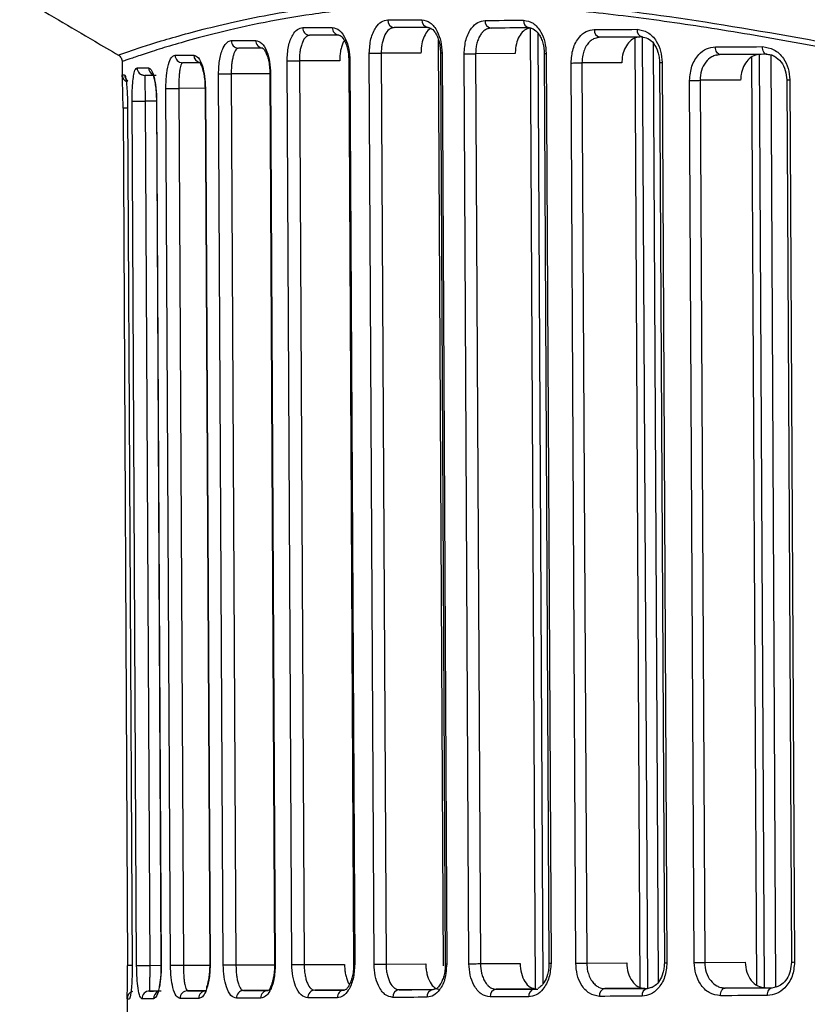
# Model space of a CAD drawing. Header units: millimetres. Extents: x -353 to -41, y 81 to 365.
# Tile 2 of 48: x -353 to -322, y 132 to 170. Entities that reach past the tile are written whole.
import ezdxf

# ---------------------------------------------------------------- set-up
doc = ezdxf.new("R2010")
doc.units = ezdxf.units.MM

msp = doc.modelspace()

# ---------------------------------------------------------------- linework, layer by layer
at = {"color": 7, "linetype": 'Continuous', "lineweight": 25}
for p, q in [((-338.671, 170.058), (-338.616, 170.083)), ((-341.867, 169.779), (-341.967, 169.749)), ((-341.946, 169.76), (-341.915, 169.784)), ((-334.79, 170.057), (-334.969, 170.013)), ((-334.91, 170.037), (-334.833, 170.062)), ((-333.053, 132.6), (-333.252, 170.05)), ((-332.759, 132.805), (-332.956, 169.855)), ((-330.549, 169.701), (-330.793, 169.638)), ((-330.687, 169.681), (-330.587, 169.706)), ((-328.68, 132.614), (-328.877, 169.703)), ((-336.647, 133.496), (-336.838, 169.591)), ((-328.976, 132.664), (-329.172, 169.664)), ((-328.257, 132.875), (-328.451, 169.457)), ((-344.64, 169.274), (-344.709, 169.247)), ((-344.696, 169.256), (-344.691, 169.278)), ((-339.351, 133.558), (-339.54, 169.073)), ((-337.523, 169.083), (-339.074, 169.075)), ((-339.074, 169.075), (-338.886, 133.56)), ((-336.762, 169.087), (-336.574, 133.572)), ((-336.762, 169.087), (-336.702, 169.087)), ((-336.702, 169.087), (-336.514, 133.572)), ((-335.651, 133.577), (-335.839, 169.052)), ((-333.846, 169.062), (-335.392, 169.054)), ((-335.392, 169.054), (-335.203, 133.579)), ((-332.718, 169.068), (-332.53, 133.593)), ((-332.718, 169.068), (-332.638, 169.068)), ((-332.638, 169.068), (-332.45, 133.594)), ((-325.851, 169.025), (-326.027, 169)), ((-326.008, 169.005), (-325.886, 169.03)), ((-324.421, 132.741), (-324.613, 168.923)), ((-324.126, 132.647), (-324.319, 169.033)), ((-323.677, 132.662), (-323.869, 169.012)), ((-349.177, 168.75), (-349.174, 168.224)), ((-346.852, 168.687), (-346.874, 168.709)), ((-346.821, 168.704), (-346.851, 168.671)), ((-342.561, 133.541), (-342.748, 168.774)), ((-340.692, 168.785), (-342.267, 168.777)), ((-342.267, 168.777), (-342.08, 133.544)), ((-340.338, 168.787), (-340.151, 133.554)), ((-340.338, 168.787), (-340.295, 168.787)), ((-340.295, 168.787), (-340.108, 133.554)), ((-331.485, 133.599), (-331.671, 168.695)), ((-329.687, 168.706), (-331.244, 168.697)), ((-331.244, 168.697), (-331.058, 133.601)), ((-328.217, 168.713), (-328.031, 133.617)), ((-328.116, 168.714), (-327.93, 133.617)), ((-349.174, 168.24), (-349.087, 168.24)), ((-349.173, 168.196), (-349.174, 168.24)), ((-348.299, 168.195), (-348.408, 168.231)), ((-348.298, 168.21), (-348.299, 168.18)), ((-345.234, 133.527), (-345.418, 168.27)), ((-343.416, 168.28), (-344.925, 168.272)), ((-344.925, 168.272), (-344.741, 133.53)), ((-343.416, 168.28), (-343.231, 133.538)), ((-343.416, 168.28), (-343.388, 168.28)), ((-343.388, 168.28), (-343.204, 133.538)), ((-326.863, 133.623), (-327.046, 168.019)), ((-325.055, 168.029), (-326.64, 168.021)), ((-326.64, 168.021), (-326.458, 133.625)), ((-323.258, 168.038), (-323.076, 133.643)), ((-323.133, 168.039), (-322.951, 133.644)), ((-347.294, 133.517), (-347.476, 167.701)), ((-345.945, 167.709), (-346.972, 167.703)), ((-346.972, 167.703), (-346.791, 133.519)), ((-345.945, 167.708), (-345.93, 167.709)), ((-345.945, 167.708), (-345.764, 133.525)), ((-345.93, 167.709), (-345.748, 133.525)), ((-348.614, 133.51), (-348.793, 167.208)), ((-347.843, 167.213), (-348.283, 167.21)), ((-348.283, 167.21), (-348.105, 133.513)), ((-347.843, 167.212), (-347.664, 133.515)), ((-347.836, 167.212), (-347.657, 133.515)), ((-349.144, 166.94), (-348.966, 133.509)), ((-348.966, 166.941), (-348.788, 133.509)), ((-348.965, 166.941), (-348.966, 166.941)), ((-348.965, 166.941), (-348.787, 133.509)), ((-331.058, 133.601), (-329.5, 133.609)), ((-326.458, 133.625), (-324.873, 133.634)), ((-348.787, 133.509), (-348.788, 133.509)), ((-348.105, 133.513), (-347.664, 133.515)), ((-346.791, 133.519), (-345.764, 133.525)), ((-345.764, 133.525), (-345.748, 133.525)), ((-344.741, 133.53), (-343.231, 133.538)), ((-343.231, 133.538), (-343.204, 133.538)), ((-342.08, 133.544), (-340.505, 133.552)), ((-340.151, 133.554), (-340.108, 133.554)), ((-338.886, 133.56), (-337.335, 133.568)), ((-336.574, 133.572), (-336.514, 133.572)), ((-336.514, 133.572), (-336.536, 133.405)), ((-335.203, 133.579), (-333.658, 133.588)), ((-332.53, 133.593), (-332.45, 133.594)), ((-347.77, 132.515), (-348.109, 132.513)), ((-345.906, 132.524), (-346.629, 132.52)), ((-343.495, 132.536), (-344.445, 132.531)), ((-343.496, 132.536), (-343.423, 132.576)), ((-340.523, 132.552), (-341.669, 132.546)), ((-340.523, 132.552), (-340.435, 132.589)), ((-337.045, 132.57), (-338.371, 132.563)), ((-337.046, 132.57), (-336.934, 132.61)), ((-333.024, 132.591), (-334.592, 132.583)), ((-333.096, 132.59), (-332.964, 132.591)), ((-328.792, 132.613), (-330.352, 132.605)), ((-328.691, 132.613), (-328.526, 132.658)), ((-324.089, 132.638), (-325.658, 132.629)), ((-324.089, 132.638), (-323.834, 132.639)), ((-323.831, 132.639), (-323.639, 132.685)), ((-348.984, 132.225), (-348.98, 131.509)), ((-348.983, 132.209), (-348.896, 132.209))]:
    msp.add_line(p, q, dxfattribs=at)
at = {"color": 7, "linetype": 'Continuous', "lineweight": 25, "flags": 128}
for points in [[(-342.135, 170.078), (-341.995, 170.078), (-341.854, 170.079), (-341.712, 170.08), (-341.569, 170.081), (-341.424, 170.081), (-341.278, 170.082), (-341.131, 170.083), (-340.983, 170.084)], [(-338.822, 170.376), (-338.66, 170.377), (-338.496, 170.378), (-338.331, 170.379), (-338.165, 170.38), (-337.998, 170.381), (-337.83, 170.382), (-337.661, 170.383), (-337.49, 170.383)], [(-337.245, 170.085), (-337.414, 170.084), (-337.583, 170.083), (-337.75, 170.082), (-337.917, 170.081), (-338.082, 170.08), (-338.246, 170.079), (-338.409, 170.079), (-338.57, 170.078)], [(-335.024, 170.356), (-334.84, 170.357), (-334.654, 170.358), (-334.468, 170.359), (-334.281, 170.36), (-334.093, 170.361), (-333.903, 170.362), (-333.713, 170.363), (-333.522, 170.364)], [(-340.721, 169.785), (-340.868, 169.784), (-341.015, 169.783), (-341.16, 169.783), (-341.304, 169.782), (-341.447, 169.781), (-341.588, 169.781), (-341.728, 169.78), (-341.867, 169.779)], [(-333.295, 170.065), (-333.486, 170.064), (-333.675, 170.063), (-333.863, 170.062), (-334.051, 170.061), (-334.237, 170.06), (-334.423, 170.059), (-334.607, 170.058), (-334.79, 170.057)], [(-330.762, 170), (-330.556, 170.001), (-330.35, 170.002), (-330.143, 170.003), (-329.935, 170.004), (-329.726, 170.005), (-329.516, 170.007), (-329.305, 170.008), (-329.093, 170.009)], [(-328.888, 169.71), (-329.099, 169.709), (-329.308, 169.708), (-329.517, 169.707), (-329.725, 169.705), (-329.933, 169.704), (-330.139, 169.703), (-330.344, 169.702), (-330.549, 169.701)], [(-344.921, 169.572), (-344.807, 169.573), (-344.691, 169.573), (-344.574, 169.574), (-344.455, 169.575), (-344.336, 169.575), (-344.214, 169.576), (-344.091, 169.577), (-343.967, 169.577)], [(-326.042, 169.324), (-325.815, 169.325), (-325.588, 169.326), (-325.36, 169.327), (-325.13, 169.329), (-324.9, 169.33), (-324.67, 169.331), (-324.438, 169.332), (-324.206, 169.333)], [(-325.851, 169.025), (-325.888, 169.03), (-325.924, 169.047), (-325.957, 169.075), (-325.985, 169.112), (-326.009, 169.157), (-326.027, 169.209), (-326.038, 169.265), (-326.042, 169.324)], [(-324.024, 169.034), (-324.059, 169.04), (-324.093, 169.057), (-324.124, 169.084), (-324.152, 169.122), (-324.174, 169.167), (-324.191, 169.219), (-324.202, 169.275), (-324.206, 169.333)], [(-347.113, 169.003), (-347.028, 169.003), (-346.941, 169.003), (-346.853, 169.004), (-346.763, 169.004), (-346.671, 169.005), (-346.578, 169.005), (-346.483, 169.006), (-346.386, 169.006)], [(-343.691, 169.279), (-343.814, 169.278), (-343.936, 169.277), (-344.057, 169.277), (-344.177, 169.276), (-344.294, 169.276), (-344.411, 169.275), (-344.526, 169.274), (-344.64, 169.274)], [(-339.54, 169.073), (-339.498, 169.073), (-339.445, 169.073), (-339.385, 169.074), (-339.32, 169.074), (-339.253, 169.074), (-339.187, 169.075), (-339.127, 169.075), (-339.074, 169.075)], [(-335.839, 169.052), (-335.795, 169.052), (-335.742, 169.052), (-335.684, 169.052), (-335.621, 169.053), (-335.558, 169.053), (-335.497, 169.053), (-335.441, 169.054), (-335.392, 169.054)], [(-324.024, 169.034), (-324.255, 169.033), (-324.486, 169.032), (-324.715, 169.031), (-324.944, 169.03), (-325.172, 169.028), (-325.4, 169.027), (-325.626, 169.026), (-325.851, 169.025)], [(-346.098, 168.708), (-346.194, 168.707), (-346.289, 168.707), (-346.382, 168.706), (-346.473, 168.706), (-346.562, 168.705), (-346.65, 168.705), (-346.736, 168.704), (-346.821, 168.704)], [(-342.748, 168.774), (-342.709, 168.775), (-342.658, 168.775), (-342.596, 168.775), (-342.528, 168.776), (-342.457, 168.776), (-342.388, 168.776), (-342.323, 168.777), (-342.267, 168.777)], [(-331.671, 168.695), (-331.626, 168.695), (-331.574, 168.696), (-331.517, 168.696), (-331.458, 168.696), (-331.399, 168.697), (-331.342, 168.697), (-331.29, 168.697), (-331.244, 168.697)], [(-328.217, 168.713), (-328.217, 168.713), (-328.209, 168.713), (-328.189, 168.713), (-328.157, 168.714), (-328.116, 168.714)], [(-348.597, 168.509), (-348.548, 168.509), (-348.496, 168.509), (-348.443, 168.509), (-348.388, 168.51), (-348.33, 168.51), (-348.271, 168.51), (-348.21, 168.511), (-348.146, 168.511)], [(-347.85, 168.212), (-347.913, 168.212), (-347.974, 168.212), (-348.033, 168.212), (-348.09, 168.211), (-348.145, 168.211), (-348.198, 168.211), (-348.249, 168.211), (-348.298, 168.21)], [(-345.418, 168.27), (-345.384, 168.27), (-345.334, 168.27), (-345.272, 168.27), (-345.202, 168.271), (-345.127, 168.271), (-345.053, 168.272), (-344.984, 168.272), (-344.925, 168.272)], [(-327.046, 168.019), (-327, 168.019), (-326.949, 168.019), (-326.895, 168.019), (-326.84, 168.02), (-326.785, 168.02), (-326.732, 168.02), (-326.683, 168.02), (-326.64, 168.021)], [(-323.258, 168.038), (-323.257, 168.038), (-323.245, 168.038), (-323.219, 168.039), (-323.181, 168.039), (-323.133, 168.039)], [(-347.476, 167.701), (-347.447, 167.701), (-347.4, 167.701), (-347.338, 167.701), (-347.266, 167.702), (-347.187, 167.702), (-347.109, 167.703), (-347.035, 167.703), (-346.972, 167.703)], [(-348.793, 167.208), (-348.772, 167.208), (-348.73, 167.208), (-348.669, 167.208), (-348.595, 167.209), (-348.512, 167.209), (-348.429, 167.21), (-348.35, 167.21), (-348.283, 167.21)], [(-347.843, 167.212), (-347.842, 167.212), (-347.836, 167.212)], [(-348.965, 166.941), (-349.038, 166.941), (-349.097, 166.941), (-349.133, 166.94), (-349.144, 166.94)], [(-331.485, 133.599), (-331.44, 133.599), (-331.388, 133.599), (-331.331, 133.6), (-331.272, 133.6), (-331.213, 133.6), (-331.156, 133.601), (-331.104, 133.601), (-331.058, 133.601)], [(-328.031, 133.617), (-328.031, 133.617), (-328.023, 133.617), (-328.003, 133.617), (-327.971, 133.617), (-327.93, 133.617)], [(-326.863, 133.623), (-326.818, 133.623), (-326.767, 133.624), (-326.713, 133.624), (-326.658, 133.624), (-326.602, 133.624), (-326.55, 133.625), (-326.501, 133.625), (-326.458, 133.625)], [(-323.076, 133.643), (-323.075, 133.643), (-323.063, 133.643), (-323.037, 133.643), (-322.999, 133.643), (-322.951, 133.644)], [(-348.792, 133.51), (-348.861, 133.509), (-348.919, 133.509), (-348.956, 133.509), (-348.966, 133.509)], [(-348.614, 133.51), (-348.594, 133.51), (-348.551, 133.511), (-348.49, 133.511), (-348.416, 133.511), (-348.334, 133.512), (-348.25, 133.512), (-348.172, 133.513), (-348.105, 133.513)], [(-347.664, 133.515), (-347.663, 133.515), (-347.657, 133.515)], [(-347.294, 133.517), (-347.266, 133.517), (-347.219, 133.517), (-347.157, 133.517), (-347.085, 133.518), (-347.006, 133.518), (-346.927, 133.519), (-346.854, 133.519), (-346.791, 133.519)], [(-345.234, 133.527), (-345.2, 133.527), (-345.15, 133.528), (-345.088, 133.528), (-345.018, 133.528), (-344.943, 133.529), (-344.869, 133.529), (-344.8, 133.53), (-344.741, 133.53)], [(-342.561, 133.541), (-342.522, 133.541), (-342.471, 133.541), (-342.409, 133.542), (-342.341, 133.542), (-342.27, 133.543), (-342.201, 133.543), (-342.136, 133.543), (-342.08, 133.544)], [(-339.351, 133.558), (-339.31, 133.558), (-339.257, 133.558), (-339.197, 133.558), (-339.131, 133.559), (-339.064, 133.559), (-338.999, 133.56), (-338.939, 133.56), (-338.886, 133.56)], [(-335.651, 133.577), (-335.607, 133.577), (-335.554, 133.577), (-335.496, 133.578), (-335.433, 133.578), (-335.37, 133.578), (-335.309, 133.579), (-335.253, 133.579), (-335.203, 133.579)], [(-348.109, 132.513), (-348.06, 132.513), (-348.009, 132.513), (-347.956, 132.513), (-347.901, 132.514), (-347.844, 132.514), (-347.784, 132.514), (-347.723, 132.515), (-347.66, 132.515)], [(-346.629, 132.52), (-346.545, 132.521), (-346.458, 132.521), (-346.371, 132.521), (-346.281, 132.522), (-346.19, 132.522), (-346.097, 132.523), (-346.002, 132.523), (-345.906, 132.524)], [(-344.445, 132.531), (-344.331, 132.532), (-344.216, 132.532), (-344.1, 132.533), (-343.982, 132.534), (-343.862, 132.534), (-343.742, 132.535), (-343.619, 132.536), (-343.496, 132.536)], [(-341.669, 132.546), (-341.531, 132.546), (-341.39, 132.547), (-341.249, 132.548), (-341.106, 132.549), (-340.963, 132.549), (-340.817, 132.55), (-340.671, 132.551), (-340.523, 132.552)], [(-338.371, 132.563), (-338.21, 132.564), (-338.047, 132.564), (-337.883, 132.565), (-337.718, 132.566), (-337.551, 132.567), (-337.384, 132.568), (-337.215, 132.569), (-337.046, 132.57)], [(-334.592, 132.583), (-334.408, 132.583), (-334.224, 132.584), (-334.039, 132.585), (-333.852, 132.586), (-333.665, 132.587), (-333.476, 132.588), (-333.287, 132.589), (-333.096, 132.59)], [(-330.352, 132.605), (-330.147, 132.606), (-329.942, 132.607), (-329.736, 132.608), (-329.529, 132.609), (-329.321, 132.61), (-329.112, 132.611), (-328.902, 132.612), (-328.691, 132.613)], [(-325.846, 132.328), (-325.842, 132.387), (-325.832, 132.443), (-325.815, 132.495), (-325.792, 132.541), (-325.763, 132.578), (-325.731, 132.606), (-325.695, 132.623), (-325.658, 132.629)], [(-325.658, 132.629), (-325.433, 132.631), (-325.207, 132.632), (-324.979, 132.633), (-324.751, 132.634), (-324.522, 132.635), (-324.293, 132.637), (-324.062, 132.638), (-323.831, 132.639)], [(-324.009, 132.338), (-324.006, 132.397), (-323.996, 132.453), (-323.98, 132.505), (-323.958, 132.55), (-323.931, 132.588), (-323.9, 132.616), (-323.866, 132.633), (-323.831, 132.639)], [(-347.954, 132.213), (-348.017, 132.213), (-348.079, 132.213), (-348.138, 132.212), (-348.195, 132.212), (-348.251, 132.212), (-348.304, 132.212), (-348.355, 132.211), (-348.405, 132.211)], [(-346.191, 132.222), (-346.288, 132.222), (-346.383, 132.221), (-346.476, 132.221), (-346.568, 132.22), (-346.658, 132.22), (-346.746, 132.219), (-346.833, 132.219), (-346.918, 132.219)], [(-343.769, 132.235), (-343.893, 132.234), (-344.016, 132.233), (-344.138, 132.233), (-344.257, 132.232), (-344.376, 132.232), (-344.493, 132.231), (-344.609, 132.23), (-344.723, 132.23)], [(-340.782, 132.25), (-340.931, 132.249), (-341.078, 132.249), (-341.224, 132.248), (-341.368, 132.247), (-341.512, 132.246), (-341.654, 132.246), (-341.794, 132.245), (-341.934, 132.244)], [(-337.288, 132.268), (-337.459, 132.268), (-337.628, 132.267), (-337.796, 132.266), (-337.963, 132.265), (-338.129, 132.264), (-338.294, 132.263), (-338.458, 132.262), (-338.62, 132.261)], [(-333.32, 132.289), (-333.511, 132.288), (-333.701, 132.287), (-333.891, 132.286), (-334.079, 132.285), (-334.266, 132.284), (-334.453, 132.283), (-334.638, 132.282), (-334.822, 132.281)], [(-328.893, 132.312), (-329.105, 132.311), (-329.316, 132.31), (-329.526, 132.309), (-329.735, 132.308), (-329.943, 132.307), (-330.15, 132.306), (-330.356, 132.305), (-330.562, 132.304)], [(-324.009, 132.338), (-324.242, 132.337), (-324.473, 132.336), (-324.704, 132.334), (-324.934, 132.333), (-325.163, 132.332), (-325.392, 132.331), (-325.619, 132.33), (-325.846, 132.328)]]:
    msp.add_lwpolyline(points, dxfattribs=at)
at = {"color": 7, "linetype": 'Continuous', "lineweight": 25}
for centre, radius, start, end in [((-341.85, 170.063), 0.285, 177.0877, 266.6807), ((-340.701, 170.067), 0.282, 176.5692, 266.0069), ((-338.544, 170.355), 0.279, 175.6057, 264.6722), ((-337.215, 170.359), 0.276, 175.0202, 263.8026), ((-334.753, 170.327), 0.273, 173.9571, 262.0903), ((-333.253, 170.332), 0.271, 173.3257, 260.978), ((-330.496, 169.964), 0.268, 172.2074, 258.7892), ((-328.83, 169.97), 0.266, 171.5618, 257.3658), ((-344.631, 169.564), 0.29, 178.3538, 268.2129), ((-343.679, 169.567), 0.288, 177.9194, 267.7043), ((-346.818, 168.999), 0.295, 179.357, 269.3259), ((-346.091, 169.002), 0.296, 179.1842, 259.0647), ((-348.874, 168.242), 0.3, 180.3037, 249.1324), ((-348.787, 168.242), 0.3, 180.2904, 234.5245), ((-348.298, 168.509), 0.299, 180.0383, 270.0365), ((-347.846, 168.511), 0.3, 180.0671, 245.6925), ((-348.683, 132.21), 0.3, 108.0322, 180.3038), ((-348.106, 132.214), 0.299, 90.5721, 180.569), ((-347.654, 132.216), 0.3, 115.3256, 180.5383), ((-346.623, 132.225), 0.295, 91.2837, 181.2501), ((-345.898, 132.23), 0.294, 91.6439, 181.5826), ((-344.433, 132.241), 0.29, 92.3977, 182.2532), ((-343.481, 132.248), 0.288, 92.9067, 182.6875), ((-341.65, 132.262), 0.285, 93.9308, 183.5191), ((-340.501, 132.27), 0.282, 94.605, 184.0374), ((-338.343, 132.286), 0.279, 95.9402, 185.0007), ((-337.013, 132.295), 0.276, 96.8102, 185.586), ((-334.551, 132.313), 0.273, 98.5231, 186.6489), ((-333.051, 132.323), 0.271, 99.6357, 187.2801), ((-330.297, 132.343), 0.268, 101.8251, 188.398), ((-328.63, 132.354), 0.266, 103.2488, 189.0435)]:
    msp.add_arc(centre, radius, start, end, dxfattribs=at)
for points, knots in [([(-223.953, 173.115), (-224.879, 173.375), (-226.733, 173.896), (-230.568, 174.618), (-235.116, 174.991), (-240.393, 174.842), (-246.285, 174.136), (-252.706, 173.001), (-259.573, 171.659), (-266.808, 170.349), (-274.36, 169.288), (-282.131, 168.672), (-289.975, 168.588), (-297.759, 168.986), (-305.352, 169.859), (-312.661, 171.048), (-319.611, 172.345), (-326.113, 173.497), (-332.104, 174.258), (-337.494, 174.469), (-342.177, 174.144), (-346.083, 173.429), (-349.175, 172.592), (-351.395, 171.836), (-352.798, 171.288), (-352.961, 171.215), (-353.043, 171.179)], [0, 0, 0, 0, 0.0416474, 0.083386, 0.1250132, 0.1662646, 0.2078982, 0.249624, 0.2912293, 0.3331438, 0.3747987, 0.4165524, 0.4584329, 0.4998768, 0.5415608, 0.5834479, 0.6251055, 0.6669646, 0.7084001, 0.7497831, 0.7916045, 0.833134, 0.8747965, 0.9166428, 0.9581862, 1, 1, 1, 1]), ([(-353.162, 171.448), (-353.169, 171.446), (-353.189, 171.44), (-352.974, 171.53), (-352.607, 171.675), (-352.192, 171.835), (-351.83, 171.97), (-351.396, 172.127), (-350.905, 172.298), (-350.35, 172.485), (-349.774, 172.669), (-349.109, 172.872), (-348.311, 173.101), (-347.421, 173.336), (-346.453, 173.569), (-345.496, 173.777), (-344.415, 173.983), (-343.271, 174.17), (-342.063, 174.331), (-340.451, 174.495), (-338.395, 174.611), (-335.811, 174.618), (-333.072, 174.488), (-330.45, 174.246), (-327.955, 173.932), (-325.624, 173.588), (-323.675, 173.267), (-322.183, 173.008), (-321.204, 172.835), (-320.239, 172.662), (-319.269, 172.486), (-318.241, 172.298), (-316.836, 172.041), (-315.092, 171.723), (-313.018, 171.354), (-310.948, 170.998), (-308.856, 170.656), (-306.747, 170.334), (-304.603, 170.034), (-301.451, 169.636), (-297.309, 169.224), (-292.096, 168.908), (-288.618, 168.885), (-286.859, 168.874)], [0, 0, 0, 0, 0.017394, 0.054665, 0.092966, 0.110687, 0.12916, 0.148388, 0.168371, 0.1865, 0.206363, 0.222945, 0.24438, 0.270445, 0.28812, 0.310034, 0.331282, 0.352571, 0.374301, 0.395458, 0.433906, 0.471355, 0.508733, 0.546466, 0.573273, 0.601778, 0.630634, 0.641578, 0.653078, 0.663953, 0.674117, 0.685458, 0.697977, 0.720156, 0.741865, 0.763956, 0.785003, 0.806504, 0.828282, 0.849587, 0.900458, 0.94967, 1, 1, 1, 1]), ([(-349.326, 169.006), (-349.25, 169.034), (-349.097, 169.092), (-347.784, 169.529), (-345.692, 170.119), (-342.781, 170.744), (-339.1, 171.203), (-334.686, 171.237), (-329.623, 170.807), (-324.004, 169.924), (-317.92, 168.78), (-311.426, 167.579), (-304.583, 166.48), (-299.806, 166.016), (-297.415, 165.783)], [0, 0, 0, 0, 0.082957, 0.166598, 0.24973, 0.333315, 0.416707, 0.499619, 0.583341, 0.666663, 0.749661, 0.833295, 0.916564, 1, 1, 1, 1]), ([(-353.085, 171.204), (-352.14, 170.651), (-350.886, 169.918), (-349.631, 169.184), (-349.322, 169.003)], [0, 0, 0, 0, 0.753251, 1, 1, 1, 1]), ([(-297.415, 165.558), (-298.843, 165.687), (-301.691, 165.946), (-305.836, 166.489), (-309.897, 167.118), (-313.911, 167.82), (-317.857, 168.558), (-321.621, 169.265), (-325.156, 169.891), (-328.468, 170.399), (-331.61, 170.767), (-334.542, 170.959), (-337.226, 170.99), (-339.649, 170.864), (-341.782, 170.609), (-343.745, 170.266), (-345.365, 169.9), (-346.638, 169.562), (-347.569, 169.287), (-348.293, 169.055), (-348.81, 168.882), (-349.124, 168.771), (-349.157, 168.757), (-349.173, 168.75)], [0, 0, 0, 0, 0.049899, 0.09951, 0.148351, 0.198794, 0.251127, 0.302736, 0.35213, 0.401728, 0.451136, 0.501424, 0.551119, 0.599696, 0.648968, 0.696251, 0.751531, 0.796079, 0.836137, 0.876719, 0.919708, 0.961443, 1, 1, 1, 1]), ([(-342.748, 168.774), (-342.737, 168.971), (-342.714, 169.363), (-342.548, 169.787), (-342.347, 170.033), (-342.205, 170.063), (-342.135, 170.078)], [0, 0, 0, 0, 0.279304, 0.558549, 0.778855, 1, 1, 1, 1]), ([(-340.983, 170.084), (-340.886, 170.061), (-340.692, 170.015), (-340.465, 169.676), (-340.323, 169.246), (-340.304, 168.94), (-340.295, 168.787)], [0, 0, 0, 0, 0.279787, 0.558946, 0.779091, 1, 1, 1, 1]), ([(-339.54, 169.073), (-339.527, 169.266), (-339.501, 169.653), (-339.309, 170.079), (-339.073, 170.331), (-338.906, 170.361), (-338.822, 170.376)], [0, 0, 0, 0, 0.2794775, 0.5587053, 0.7788573, 1, 1, 1, 1]), ([(-338.57, 170.078), (-338.616, 170.072), (-338.676, 170.063), (-338.732, 170.026), (-338.745, 170.018)], [0, 0, 0, 0, 0.771044, 1, 1, 1, 1]), ([(-337.49, 170.383), (-337.378, 170.36), (-337.152, 170.313), (-336.892, 169.97), (-336.733, 169.542), (-336.713, 169.239), (-336.702, 169.087)], [0, 0, 0, 0, 0.279676, 0.55901, 0.778986, 1, 1, 1, 1]), ([(-337.289, 170.089), (-337.243, 170.086), (-337.144, 170.078), (-337.004, 169.944), (-336.899, 169.764), (-336.827, 169.578), (-336.775, 169.348), (-336.766, 169.176), (-336.762, 169.087)], [0, 0, 0, 0, 0.197336, 0.427213, 0.55609, 0.694202, 0.841617, 1, 1, 1, 1]), ([(-335.839, 169.052), (-335.825, 169.243), (-335.796, 169.627), (-335.579, 170.054), (-335.31, 170.309), (-335.119, 170.34), (-335.024, 170.356)], [0, 0, 0, 0, 0.279515, 0.558817, 0.778892, 1, 1, 1, 1]), ([(-333.522, 170.364), (-333.394, 170.34), (-333.14, 170.293), (-332.849, 169.948), (-332.672, 169.52), (-332.65, 169.219), (-332.638, 169.068)], [0, 0, 0, 0, 0.279617, 0.558938, 0.778949, 1, 1, 1, 1]), ([(-333.336, 170.07), (-333.272, 170.063), (-333.138, 170.049), (-332.969, 169.893), (-332.854, 169.703), (-332.781, 169.52), (-332.729, 169.305), (-332.722, 169.148), (-332.718, 169.068)], [0, 0, 0, 0, 0.216902, 0.454134, 0.581581, 0.714872, 0.853964, 1, 1, 1, 1]), ([(-341.967, 169.749), (-341.984, 169.736), (-342.052, 169.688), (-342.135, 169.551), (-342.202, 169.351), (-342.24, 169.173), (-342.264, 168.981), (-342.266, 168.844), (-342.267, 168.777)], [0, 0, 0, 0, 0.107825, 0.404355, 0.558502, 0.702076, 0.852858, 1, 1, 1, 1]), ([(-340.768, 169.79), (-340.737, 169.788), (-340.668, 169.785), (-340.553, 169.66), (-340.461, 169.481), (-340.397, 169.292), (-340.349, 169.057), (-340.342, 168.879), (-340.338, 168.787)], [0, 0, 0, 0, 0.197373, 0.427156, 0.555862, 0.694039, 0.84157, 1, 1, 1, 1]), ([(-338.745, 170.018), (-338.752, 170.013), (-338.819, 169.962), (-338.938, 169.808), (-339.031, 169.529), (-339.07, 169.274), (-339.073, 169.141), (-339.074, 169.075)], [0, 0, 0, 0, 0.035657, 0.356534, 0.67733, 0.840321, 1, 1, 1, 1]), ([(-337.129, 170.038), (-337.141, 170.035), (-337.216, 170.015), (-337.334, 169.867), (-337.457, 169.61), (-337.517, 169.328), (-337.522, 169.149), (-337.523, 169.083)], [0, 0, 0, 0, 0.051296, 0.320281, 0.586892, 0.847654, 1, 1, 1, 1]), ([(-334.969, 170.013), (-335.013, 169.986), (-335.088, 169.939), (-335.167, 169.844), (-335.236, 169.739), (-335.3, 169.607), (-335.373, 169.373), (-335.384, 169.18), (-335.392, 169.054)], [0, 0, 0, 0, 0.180416, 0.308649, 0.384562, 0.548879, 0.706384, 1, 1, 1, 1]), ([(-333.223, 170.065), (-333.294, 170.054), (-333.437, 170.031), (-333.625, 169.856), (-333.765, 169.6), (-333.837, 169.318), (-333.843, 169.134), (-333.846, 169.062)], [0, 0, 0, 0, 0.216165, 0.432339, 0.648168, 0.862845, 1, 1, 1, 1]), ([(-331.671, 168.695), (-331.655, 168.886), (-331.623, 169.269), (-331.381, 169.697), (-331.081, 169.953), (-330.868, 169.984), (-330.762, 170)], [0, 0, 0, 0, 0.27955, 0.558855, 0.778907, 1, 1, 1, 1]), ([(-328.989, 169.709), (-329.068, 169.698), (-329.227, 169.675), (-329.437, 169.502), (-329.594, 169.247), (-329.676, 168.965), (-329.684, 168.78), (-329.687, 168.706)], [0, 0, 0, 0, 0.214669, 0.429338, 0.644017, 0.858713, 1, 1, 1, 1]), ([(-329.093, 170.009), (-328.952, 169.985), (-328.67, 169.938), (-328.348, 169.593), (-328.153, 169.166), (-328.128, 168.865), (-328.116, 168.714)], [0, 0, 0, 0, 0.279616, 0.558944, 0.778953, 1, 1, 1, 1]), ([(-328.925, 169.715), (-328.84, 169.704), (-328.668, 169.683), (-328.431, 169.468), (-328.291, 169.191), (-328.227, 168.927), (-328.221, 168.785), (-328.217, 168.713)], [0, 0, 0, 0, 0.239818, 0.485649, 0.738161, 0.8678, 1, 1, 1, 1]), ([(-345.418, 168.27), (-345.409, 168.47), (-345.39, 168.871), (-345.253, 169.291), (-345.091, 169.53), (-344.978, 169.558), (-344.921, 169.572)], [0, 0, 0, 0, 0.279038, 0.55841, 0.779002, 1, 1, 1, 1]), ([(-343.967, 169.577), (-343.887, 169.555), (-343.728, 169.511), (-343.535, 169.179), (-343.413, 168.747), (-343.396, 168.436), (-343.388, 168.28)], [0, 0, 0, 0, 0.280008, 0.559205, 0.779295, 1, 1, 1, 1]), ([(-343.741, 169.283), (-343.727, 169.294), (-343.713, 169.305), (-343.681, 169.26), (-343.678, 169.256)], [0, 0, 0, 0, 0.912201, 1, 1, 1, 1]), ([(-340.51, 169.567), (-340.526, 169.547), (-340.568, 169.494), (-340.616, 169.354), (-340.66, 169.181), (-340.687, 168.987), (-340.69, 168.853), (-340.692, 168.785)], [0, 0, 0, 0, 0.132134, 0.349871, 0.565393, 0.783201, 1, 1, 1, 1]), ([(-330.793, 169.638), (-330.837, 169.61), (-330.93, 169.551), (-331.054, 169.405), (-331.152, 169.22), (-331.228, 168.979), (-331.238, 168.802), (-331.244, 168.697)], [0, 0, 0, 0, 0.169555, 0.354895, 0.564298, 0.74179, 1, 1, 1, 1]), ([(-327.046, 168.019), (-327.028, 168.21), (-326.992, 168.594), (-326.724, 169.022), (-326.393, 169.277), (-326.159, 169.308), (-326.042, 169.324)], [0, 0, 0, 0, 0.279526, 0.558819, 0.778889, 1, 1, 1, 1]), ([(-324.206, 169.333), (-324.051, 169.31), (-323.743, 169.264), (-323.39, 168.921), (-323.174, 168.493), (-323.147, 168.191), (-323.133, 168.039)], [0, 0, 0, 0, 0.279672, 0.559029, 0.778999, 1, 1, 1, 1]), ([(-349.326, 169.006), (-349.305, 168.991), (-349.262, 168.962), (-349.215, 168.898), (-349.183, 168.826), (-349.179, 168.774), (-349.177, 168.748)], [0, 0, 0, 0, 0.245905, 0.500004, 0.754102, 1, 1, 1, 1]), ([(-347.476, 167.701), (-347.469, 167.907), (-347.454, 168.321), (-347.353, 168.735), (-347.236, 168.963), (-347.154, 168.989), (-347.113, 169.003)], [0, 0, 0, 0, 0.278656, 0.558449, 0.779539, 1, 1, 1, 1]), ([(-346.386, 169.006), (-346.325, 168.985), (-346.204, 168.943), (-346.052, 168.622), (-345.951, 168.188), (-345.937, 167.868), (-345.93, 167.709)], [0, 0, 0, 0, 0.280191, 0.559665, 0.779583, 1, 1, 1, 1]), ([(-344.709, 169.247), (-344.722, 169.234), (-344.769, 169.188), (-344.829, 169.057), (-344.877, 168.858), (-344.905, 168.68), (-344.922, 168.483), (-344.924, 168.342), (-344.925, 168.272)], [0, 0, 0, 0, 0.111207, 0.406874, 0.561413, 0.703426, 0.854112, 1, 1, 1, 1]), ([(-343.678, 169.256), (-343.648, 169.223), (-343.6, 169.17), (-343.525, 168.995), (-343.47, 168.805), (-343.426, 168.561), (-343.419, 168.376), (-343.416, 168.28)], [0, 0, 0, 0, 0.2697123, 0.4339251, 0.6099901, 0.7981431, 1, 1, 1, 1]), ([(-326.027, 169), (-326.079, 168.98), (-326.222, 168.928), (-326.432, 168.737), (-326.607, 168.414), (-326.629, 168.151), (-326.64, 168.021)], [0, 0, 0, 0, 0.152463, 0.418641, 0.712376, 1, 1, 1, 1]), ([(-324.282, 169.033), (-324.371, 169.022), (-324.547, 168.998), (-324.78, 168.823), (-324.954, 168.567), (-325.044, 168.286), (-325.052, 168.101), (-325.055, 168.029)], [0, 0, 0, 0, 0.2161615, 0.4323507, 0.6478089, 0.862175, 1, 1, 1, 1]), ([(-324.057, 169.039), (-324.002, 169.036), (-323.893, 169.03), (-323.687, 168.947), (-323.469, 168.755), (-323.293, 168.422), (-323.27, 168.164), (-323.258, 168.038)], [0, 0, 0, 0, 0.135863, 0.268906, 0.524368, 0.767677, 1, 1, 1, 1]), ([(-346.851, 168.671), (-346.86, 168.664), (-346.89, 168.642), (-346.922, 168.499), (-346.948, 168.307), (-346.962, 168.127), (-346.971, 167.924), (-346.972, 167.776), (-346.972, 167.703)], [0, 0, 0, 0, 0.138588, 0.4255, 0.576762, 0.712982, 0.859816, 1, 1, 1, 1]), ([(-346.149, 168.711), (-346.149, 168.712), (-346.152, 168.717), (-346.096, 168.627), (-346.038, 168.454), (-345.992, 168.259), (-345.955, 168.005), (-345.948, 167.81), (-345.945, 167.708)], [0, 0, 0, 0, 0.116004, 0.370355, 0.512961, 0.664407, 0.826652, 1, 1, 1, 1]), ([(-349.144, 166.94), (-349.144, 167.045), (-349.146, 167.254), (-349.152, 167.528), (-349.158, 167.759), (-349.166, 167.996), (-349.172, 168.162), (-349.173, 168.188), (-349.173, 168.196)], [0, 0, 0, 0, 0.146685, 0.293509, 0.43491, 0.587566, 0.879681, 1, 1, 1, 1]), ([(-349.087, 168.24), (-349.076, 168.226), (-349.053, 168.198), (-349.021, 167.992), (-348.996, 167.745), (-348.98, 167.512), (-348.968, 167.241), (-348.966, 167.041), (-348.965, 166.941)], [0, 0, 0, 0, 0.249427, 0.49868, 0.627637, 0.749411, 0.87456, 1, 1, 1, 1]), ([(-348.793, 167.208), (-348.792, 167.352), (-348.789, 167.641), (-348.762, 168.004), (-348.72, 168.284), (-348.665, 168.472), (-348.62, 168.496), (-348.597, 168.509)], [0, 0, 0, 0, 0.185971, 0.372348, 0.559858, 0.779869, 1, 1, 1, 1]), ([(-348.299, 168.18), (-348.299, 168.173), (-348.3, 168.153), (-348.296, 168.021), (-348.292, 167.835), (-348.288, 167.655), (-348.285, 167.446), (-348.284, 167.287), (-348.283, 167.21)], [0, 0, 0, 0, 0.1372267, 0.4246655, 0.578335, 0.7130466, 0.8616292, 1, 1, 1, 1]), ([(-348.146, 168.511), (-348.112, 168.495), (-348.043, 168.465), (-347.958, 168.244), (-347.901, 167.991), (-347.866, 167.759), (-347.842, 167.496), (-347.838, 167.307), (-347.836, 167.212)], [0, 0, 0, 0, 0.24876, 0.498271, 0.626074, 0.749285, 0.873891, 1, 1, 1, 1]), ([(-347.96, 168.215), (-347.959, 168.203), (-347.958, 168.182), (-347.92, 168.042), (-347.885, 167.847), (-347.852, 167.564), (-347.846, 167.333), (-347.843, 167.212)], [0, 0, 0, 0, 0.206566, 0.376928, 0.56612, 0.773299, 1, 1, 1, 1]), ([(-348.97, 167.244), (-348.969, 167.22), (-348.966, 167.125), (-348.966, 167.019), (-348.965, 166.941)], [0, 0, 0, 0, 0.255061, 1, 1, 1, 1]), ([(-330.562, 132.304), (-330.697, 132.327), (-330.968, 132.375), (-331.269, 132.72), (-331.451, 133.147), (-331.474, 133.448), (-331.485, 133.599)], [0, 0, 0, 0, 0.279609, 0.558932, 0.778947, 1, 1, 1, 1]), ([(-331.058, 133.601), (-331.051, 133.496), (-331.039, 133.319), (-330.96, 133.08), (-330.86, 132.895), (-330.734, 132.753), (-330.568, 132.634), (-330.436, 132.616), (-330.352, 132.605)], [0, 0, 0, 0, 0.200134, 0.337821, 0.500318, 0.643751, 0.774996, 1, 1, 1, 1]), ([(-327.93, 133.617), (-327.947, 133.426), (-327.983, 133.043), (-328.243, 132.616), (-328.561, 132.359), (-328.782, 132.328), (-328.893, 132.312)], [0, 0, 0, 0, 0.279541, 0.558846, 0.778904, 1, 1, 1, 1]), ([(-328.031, 133.617), (-328.034, 133.547), (-328.039, 133.409), (-328.094, 133.161), (-328.206, 132.911), (-328.377, 132.716), (-328.491, 132.66), (-328.545, 132.634)], [0, 0, 0, 0, 0.147336, 0.288179, 0.548961, 0.785463, 1, 1, 1, 1]), ([(-325.846, 132.328), (-325.994, 132.352), (-326.292, 132.399), (-326.625, 132.743), (-326.825, 133.171), (-326.851, 133.472), (-326.863, 133.623)], [0, 0, 0, 0, 0.279637, 0.558962, 0.778961, 1, 1, 1, 1]), ([(-326.458, 133.625), (-326.446, 133.495), (-326.421, 133.232), (-326.242, 132.909), (-326.029, 132.727), (-325.831, 132.642), (-325.717, 132.634), (-325.658, 132.629)], [0, 0, 0, 0, 0.2470789, 0.4994582, 0.7276987, 0.8584501, 1, 1, 1, 1]), ([(-324.873, 133.634), (-324.86, 133.502), (-324.836, 133.24), (-324.655, 132.91), (-324.396, 132.682), (-324.192, 132.653), (-324.089, 132.638)], [0, 0, 0, 0, 0.2500291, 0.4998442, 0.7491642, 1, 1, 1, 1]), ([(-322.951, 133.644), (-322.97, 133.451), (-323.01, 133.066), (-323.297, 132.639), (-323.646, 132.385), (-323.888, 132.354), (-324.009, 132.338)], [0, 0, 0, 0, 0.279538, 0.558771, 0.778875, 1, 1, 1, 1]), ([(-323.076, 133.643), (-323.085, 133.522), (-323.104, 133.281), (-323.247, 132.979), (-323.439, 132.758), (-323.591, 132.692), (-323.667, 132.659)], [0, 0, 0, 0, 0.2556015, 0.5071334, 0.7547959, 1, 1, 1, 1]), ([(-348.983, 132.209), (-348.983, 132.223), (-348.983, 132.252), (-348.976, 132.485), (-348.969, 132.824), (-348.966, 133.194), (-348.966, 133.404), (-348.966, 133.509)], [0, 0, 0, 0, 0.249069, 0.498969, 0.748606, 0.874102, 1, 1, 1, 1]), ([(-348.787, 133.509), (-348.788, 133.36), (-348.79, 133.061), (-348.81, 132.698), (-348.847, 132.311), (-348.876, 132.251), (-348.896, 132.209)], [0, 0, 0, 0, 0.186817, 0.374387, 0.561744, 1, 1, 1, 1]), ([(-348.788, 133.509), (-348.788, 133.393), (-348.788, 133.223), (-348.793, 133.086), (-348.794, 133.043)], [0, 0, 0, 0, 0.68946, 1, 1, 1, 1]), ([(-348.405, 132.211), (-348.433, 132.23), (-348.491, 132.269), (-348.557, 132.567), (-348.603, 132.997), (-348.611, 133.339), (-348.614, 133.51)], [0, 0, 0, 0, 0.279652, 0.559496, 0.779961, 1, 1, 1, 1]), ([(-348.105, 133.513), (-348.104, 133.436), (-348.104, 133.276), (-348.105, 133.066), (-348.107, 132.887), (-348.109, 132.7), (-348.111, 132.546), (-348.11, 132.524), (-348.109, 132.513)], [0, 0, 0, 0, 0.120796, 0.250603, 0.367633, 0.50119, 0.750676, 1, 1, 1, 1]), ([(-347.657, 133.515), (-347.658, 133.421), (-347.66, 133.233), (-347.682, 132.97), (-347.713, 132.737), (-347.768, 132.483), (-347.851, 132.261), (-347.919, 132.229), (-347.954, 132.213)], [0, 0, 0, 0, 0.124007, 0.250357, 0.373321, 0.500937, 0.75085, 1, 1, 1, 1]), ([(-347.664, 133.515), (-347.665, 133.409), (-347.668, 133.207), (-347.692, 132.948), (-347.716, 132.767), (-347.741, 132.656), (-347.739, 132.635), (-347.739, 132.631)], [0, 0, 0, 0, 0.272971, 0.522891, 0.750594, 0.956835, 1, 1, 1, 1]), ([(-346.918, 132.219), (-346.97, 132.239), (-347.074, 132.28), (-347.196, 132.595), (-347.277, 133.027), (-347.288, 133.354), (-347.294, 133.517)], [0, 0, 0, 0, 0.279096, 0.558722, 0.779537, 1, 1, 1, 1]), ([(-346.791, 133.519), (-346.79, 133.446), (-346.788, 133.297), (-346.776, 133.094), (-346.76, 132.914), (-346.732, 132.722), (-346.689, 132.556), (-346.649, 132.532), (-346.629, 132.52)], [0, 0, 0, 0, 0.122873, 0.251675, 0.37037, 0.502277, 0.751361, 1, 1, 1, 1]), ([(-345.748, 133.525), (-345.757, 133.322), (-345.776, 132.915), (-345.905, 132.496), (-346.049, 132.263), (-346.144, 132.236), (-346.191, 132.222)], [0, 0, 0, 0, 0.27893, 0.558352, 0.779136, 1, 1, 1, 1]), ([(-345.764, 133.525), (-345.765, 133.443), (-345.766, 133.311), (-345.78, 133.193), (-345.785, 133.148)], [0, 0, 0, 0, 0.618902, 1, 1, 1, 1]), ([(-344.723, 132.23), (-344.795, 132.252), (-344.94, 132.295), (-345.106, 132.623), (-345.212, 133.054), (-345.227, 133.369), (-345.234, 133.527)], [0, 0, 0, 0, 0.28011, 0.559487, 0.779519, 1, 1, 1, 1]), ([(-344.741, 133.53), (-344.739, 133.46), (-344.736, 133.319), (-344.716, 133.122), (-344.687, 132.944), (-344.636, 132.746), (-344.575, 132.619), (-344.506, 132.544), (-344.468, 132.536), (-344.445, 132.531)], [0, 0, 0, 0, 0.123244, 0.250584, 0.370278, 0.500599, 0.749753, 0.843328, 1, 1, 1, 1]), ([(-343.204, 133.538), (-343.215, 133.34), (-343.237, 132.944), (-343.396, 132.52), (-343.581, 132.278), (-343.706, 132.249), (-343.769, 132.235)], [0, 0, 0, 0, 0.279229, 0.558458, 0.778869, 1, 1, 1, 1]), ([(-343.231, 133.538), (-343.232, 133.477), (-343.234, 133.354), (-343.253, 133.176), (-343.281, 133.009), (-343.331, 132.812), (-343.401, 132.631), (-343.42, 132.581), (-343.43, 132.555)], [0, 0, 0, 0, 0.112922, 0.229877, 0.350097, 0.473646, 0.728717, 1, 1, 1, 1]), ([(-341.934, 132.244), (-342.024, 132.267), (-342.204, 132.312), (-342.409, 132.648), (-342.536, 133.078), (-342.553, 133.387), (-342.561, 133.541)], [0, 0, 0, 0, 0.27987, 0.559112, 0.779224, 1, 1, 1, 1]), ([(-342.08, 133.544), (-342.079, 133.476), (-342.075, 133.339), (-342.049, 133.147), (-342.009, 132.97), (-341.94, 132.77), (-341.854, 132.638), (-341.756, 132.559), (-341.703, 132.551), (-341.669, 132.546)], [0, 0, 0, 0, 0.123794, 0.250691, 0.3712, 0.500655, 0.749745, 0.840033, 1, 1, 1, 1]), ([(-340.108, 133.554), (-340.121, 133.359), (-340.146, 132.971), (-340.332, 132.544), (-340.554, 132.295), (-340.706, 132.265), (-340.782, 132.25)], [0, 0, 0, 0, 0.27943, 0.558627, 0.778833, 1, 1, 1, 1]), ([(-340.505, 133.552), (-340.503, 133.485), (-340.499, 133.351), (-340.469, 133.158), (-340.423, 132.985), (-340.372, 132.842), (-340.328, 132.788), (-340.311, 132.767)], [0, 0, 0, 0, 0.213903, 0.428903, 0.641997, 0.857443, 1, 1, 1, 1]), ([(-340.151, 133.554), (-340.154, 133.463), (-340.159, 133.29), (-340.201, 133.064), (-340.255, 132.888), (-340.325, 132.728), (-340.403, 132.618), (-340.425, 132.585), (-340.435, 132.571)], [0, 0, 0, 0, 0.176123, 0.336591, 0.481756, 0.611831, 0.830485, 1, 1, 1, 1]), ([(-338.62, 132.261), (-338.726, 132.285), (-338.939, 132.331), (-339.177, 132.673), (-339.323, 133.101), (-339.342, 133.405), (-339.351, 133.558)], [0, 0, 0, 0, 0.279726, 0.559111, 0.779049, 1, 1, 1, 1]), ([(-338.886, 133.56), (-338.884, 133.494), (-338.879, 133.36), (-338.837, 133.106), (-338.741, 132.828), (-338.621, 132.676), (-338.54, 132.616), (-338.477, 132.577), (-338.418, 132.569), (-338.371, 132.563)], [0, 0, 0, 0, 0.124254, 0.251126, 0.500161, 0.749472, 0.776993, 0.827991, 1, 1, 1, 1]), ([(-337.335, 133.568), (-337.333, 133.502), (-337.328, 133.37), (-337.283, 133.117), (-337.179, 132.841), (-336.995, 132.614), (-336.851, 132.586), (-336.779, 132.571)], [0, 0, 0, 0, 0.125299, 0.250891, 0.500301, 0.749698, 1, 1, 1, 1]), ([(-336.536, 133.405), (-336.547, 133.271), (-336.574, 132.946), (-336.768, 132.569), (-337.023, 132.314), (-337.199, 132.284), (-337.288, 132.268)], [0, 0, 0, 0, 0.213486, 0.518351, 0.758612, 1, 1, 1, 1]), ([(-336.574, 133.572), (-336.577, 133.485), (-336.583, 133.317), (-336.63, 133.097), (-336.69, 132.923), (-336.772, 132.761), (-336.868, 132.643), (-336.916, 132.606), (-336.937, 132.59)], [0, 0, 0, 0, 0.176332, 0.336935, 0.481957, 0.612626, 0.831385, 1, 1, 1, 1]), ([(-334.822, 132.281), (-334.943, 132.305), (-335.186, 132.352), (-335.456, 132.696), (-335.62, 133.124), (-335.641, 133.426), (-335.651, 133.577)], [0, 0, 0, 0, 0.279638, 0.558979, 0.778971, 1, 1, 1, 1]), ([(-335.203, 133.579), (-335.195, 133.453), (-335.182, 133.26), (-335.106, 133.027), (-335.04, 132.895), (-334.971, 132.791), (-334.89, 132.699), (-334.76, 132.605), (-334.652, 132.591), (-334.592, 132.583)], [0, 0, 0, 0, 0.23842, 0.366348, 0.499828, 0.561292, 0.665224, 0.811513, 1, 1, 1, 1]), ([(-333.658, 133.588), (-333.648, 133.456), (-333.628, 133.194), (-333.481, 132.864), (-333.273, 132.636), (-333.107, 132.606), (-333.024, 132.591)], [0, 0, 0, 0, 0.250022, 0.499841, 0.749175, 1, 1, 1, 1]), ([(-332.45, 133.594), (-332.466, 133.402), (-332.498, 133.02), (-332.733, 132.592), (-333.02, 132.336), (-333.22, 132.305), (-333.32, 132.289)], [0, 0, 0, 0, 0.279545, 0.558845, 0.778901, 1, 1, 1, 1]), ([(-332.53, 133.593), (-332.533, 133.514), (-332.538, 133.362), (-332.596, 133.098), (-332.705, 132.85), (-332.852, 132.678), (-332.932, 132.632), (-332.969, 132.611)], [0, 0, 0, 0, 0.1628927, 0.3144881, 0.5828143, 0.8100098, 1, 1, 1, 1]), ([(-345.785, 133.148), (-345.787, 133.122), (-345.796, 133.026), (-345.823, 132.89), (-345.862, 132.711), (-345.901, 132.619), (-345.892, 132.598), (-345.891, 132.598)], [0, 0, 0, 0, 0.0900852, 0.3294497, 0.5597508, 0.9922131, 1, 1, 1, 1])]:
    msp.add_open_spline(points, degree=3, knots=knots, dxfattribs=at)
msp.add_open_spline([(-329.5, 133.609), (-329.489, 133.478), (-329.467, 133.216), (-329.303, 132.887), (-329.069, 132.657), (-328.884, 132.628), (-328.792, 132.613)], degree=3, dxfattribs=at)

doc.saveas('drawing.dxf')
